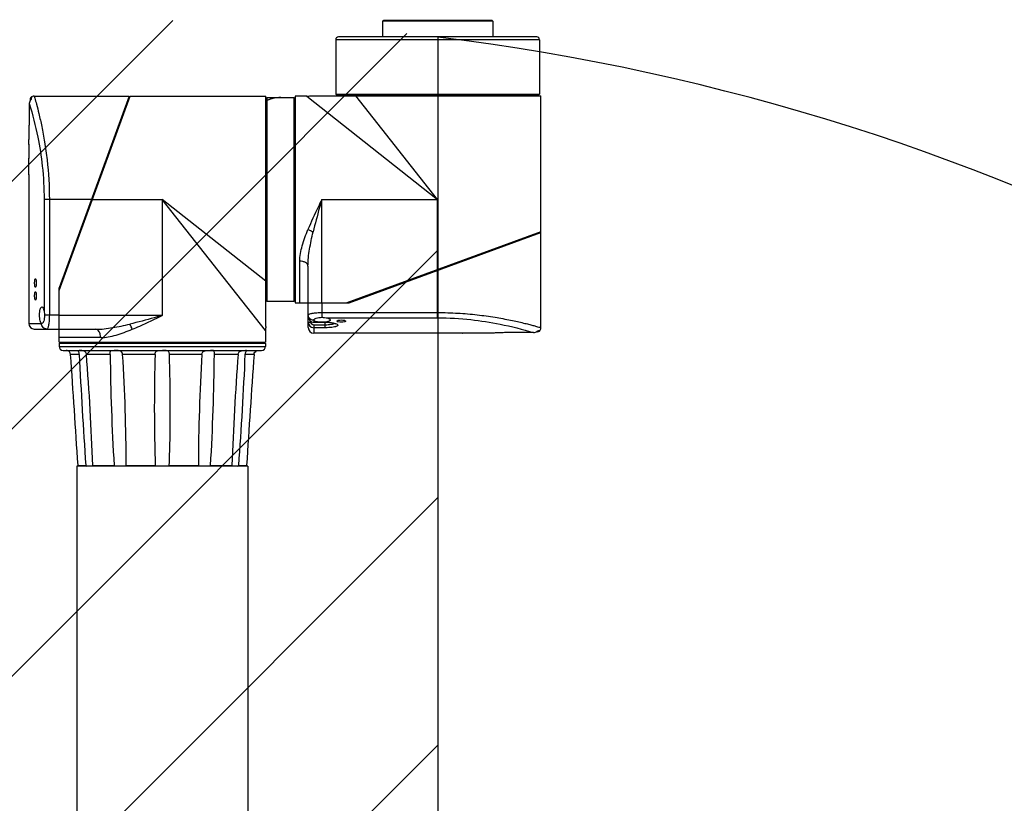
# Model space of a CAD drawing. Header units: millimetres. Extents: x 32 to 6688, y 67 to 4720.
# Tile 13 of 29: x 1888 to 2246, y 2133 to 2418. Entities that reach past the tile are written whole.
import ezdxf

# ---------------------------------------------------------------- set-up
doc = ezdxf.new("R2010")
doc.units = ezdxf.units.MM
for name, color, linetype in [('ARM2_ABL168', 7, 'Continuous'), ('COVER_S_PBL155', 7, 'Continuous'), ('COVER_S_PBL163', 7, 'Continuous'), ('FLANGE_E_PBL170', 7, 'Continuous'), ('FLANGE_J5_PBL169', 7, 'Continuous'), ('HOLDER_S_PBL164', 7, 'Continuous'), ('HOLDER_S_PBL176', 7, 'Continuous'), ('MODULE_S_ABL154', 7, 'Continuous'), ('MODULE_S_ABL162', 7, 'Continuous'), ('new_view_15_VBL148', 7, 'Continuous'), ('PIPE2_PBL182', 7, 'Continuous'), ('RING_S_PBL183', 7, 'Continuous')]:
    doc.layers.add(name, color=color, linetype=linetype)

# ---------------------------------------------------------------- blocks, each defined once
blk = doc.blocks.new('COVER_S_PBL155', base_point=(658.51, 1653.25))
at = {"layer": 'COVER_S_PBL155', "color": 7}
for p, q in [((642.26, 1695.49), (676.76, 1695.49)), ((676.76, 1695.5), (651.26, 1625.89)), ((640.46, 1692.82), (640.46, 1684.99)), ((640.76, 1694.36), (640.76, 1693.88)), ((640.26, 1678.03), (640.26, 1677.99)), ((640.26, 1677.99), (640.26, 1672.99)), ((640.26, 1672.99), (640.26, 1672.9)), ((640.26, 1667.09), (640.26, 1666.99)), ((640.26, 1667.09), (640.26, 1666.99)), ((640.26, 1666.99), (640.26, 1612.99)), ((651.26, 1614.49), (651.26, 1625.89)), ((645.03, 1612.99), (644.97, 1613)), ((642.26, 1610.99), (651.26, 1610.99))]:
    blk.add_line(p, q, dxfattribs=at)
at = {"layer": 'COVER_S_PBL155', "color": 2}
for p, q in [((645.82, 1657.99), (645.82, 1617.49)), ((663.02, 1657.99), (645.82, 1657.99)), ((647.73, 1657.99), (647.73, 1615.99)), ((640.26, 1612.99), (644.9, 1612.99)), ((651.26, 1615.99), (645.99, 1615.99))]:
    blk.add_line(p, q, dxfattribs=at)
at = {"layer": 'COVER_S_PBL155', "color": 7}
for points in [[(641.26, 1695.23), (641.15, 1695.15), (640.94, 1694.94), (640.81, 1694.66), (640.76, 1694.36)], [(642.26, 1695.49), (641.85, 1695.45), (641.31, 1695.26), (641.26, 1695.23)]]:
    blk.add_lwpolyline(points, dxfattribs=at)
for centre, radius, start, end in [((642.45, 1692.86), 1.98, 134.2954, 137.9221), ((520.26, 1669.99), 120.04, 0.0002, 1.4323), ((642.26, 1612.99), 2, 180, 270)]:
    blk.add_arc(centre, radius, start, end, dxfattribs=at)
at = {"layer": 'COVER_S_PBL155', "color": 2}
for centre, radius, start, end in [((644.9, 1613.24), 0.248, 270.0743, 275.0645), ((646.96, 1612.99), 2.06, 180.0001, 180.4701)]:
    blk.add_arc(centre, radius, start, end, dxfattribs=at)
for points, knots in [([(641.26, 1695.23), (641.26, 1695.22), (641.26, 1695.2), (641.24, 1695.16), (641.23, 1695.09), (641.21, 1694.99), (641.18, 1694.86), (641.14, 1694.62), (641.1, 1694.42), (641.07, 1694.28)], [0, 0, 0, 0, 0.015535, 0.060115, 0.134208, 0.239266, 0.376721, 0.547586, 1, 1, 1, 1]), ([(642.26, 1695.49), (642.33, 1695.25), (642.59, 1694.29), (643.18, 1692.19), (644.03, 1688.77), (645.06, 1684.19), (646.09, 1678.61), (647.32, 1669.79), (647.73, 1662.8), (647.73, 1657.99)], [0, 0, 0, 0, 0.019885, 0.07841, 0.172471, 0.297679, 0.448936, 0.620664, 1, 1, 1, 1]), ([(640.46, 1692.82), (641.67, 1688.81), (643.58, 1681.3), (645.4, 1669.64), (645.82, 1662.04), (645.82, 1657.99)], [0, 0, 0, 0, 0.355025, 0.6571, 1, 1, 1, 1]), ([(646.82, 1610.99), (646.57, 1610.99), (646.07, 1611.1), (645.43, 1611.54), (645.01, 1612.2), (644.9, 1612.72), (644.9, 1612.98)], [0, 0, 0, 0, 0.245447, 0.493519, 0.745386, 1, 1, 1, 1]), ([(647.73, 1615.99), (647.73, 1615.35), (647.68, 1614.16), (647.51, 1612.62), (647.27, 1611.6), (647.04, 1611.12), (646.89, 1610.99), (646.82, 1610.99)], [0, 0, 0, 0, 0.370978, 0.685645, 0.900141, 0.962847, 1, 1, 1, 1])]:
    blk.add_open_spline(points, degree=3, knots=knots, dxfattribs=at)
at = {"layer": 'COVER_S_PBL155', "color": 7}
for points in [[(640.61, 1693.59), (640.52, 1693.35), (640.46, 1693.08), (640.46, 1692.82)], [(640.99, 1694.19), (640.83, 1694.01), (640.7, 1693.81), (640.61, 1693.59)]]:
    blk.add_open_spline(points, degree=3, dxfattribs=at)
for points, knots in [([(640.26, 1677.99), (640.24, 1677.82), (640.31, 1678.76), (640.32, 1679.17), (640.39, 1680.58), (640.44, 1682.42), (640.46, 1684.1), (640.46, 1684.99)], [0, 0, 0, 0, 0.076215, 0.168696, 0.293087, 0.617447, 1, 1, 1, 1]), ([(640.26, 1666.99), (640.27, 1667.07), (640.26, 1667.36), (640.29, 1667.98), (640.29, 1668.9), (640.3, 1669.61), (640.3, 1669.99)], [0, 0, 0, 0, 0.076144, 0.29291, 0.617307, 1, 1, 1, 1]), ([(642.39, 1627.69), (642.39, 1627.89), (642.4, 1628.24), (642.46, 1628.72), (642.52, 1629.02), (642.63, 1629.19), (642.68, 1629.19)], [0, 0, 0, 0, 0.369755, 0.68321, 0.897619, 1, 1, 1, 1]), ([(642.68, 1626.19), (642.63, 1626.19), (642.52, 1626.37), (642.46, 1626.67), (642.4, 1627.15), (642.39, 1627.5), (642.39, 1627.69)], [0, 0, 0, 0, 0.102382, 0.31679, 0.630245, 1, 1, 1, 1]), ([(642.68, 1629.19), (642.74, 1629.19), (642.85, 1629.02), (642.92, 1628.72), (642.99, 1628.24), (643, 1627.89), (643, 1627.69)], [0, 0, 0, 0, 0.103383, 0.31819, 0.631085, 1, 1, 1, 1]), ([(643, 1627.69), (643, 1627.5), (642.99, 1627.15), (642.92, 1626.67), (642.85, 1626.37), (642.74, 1626.19), (642.68, 1626.19)], [0, 0, 0, 0, 0.368913, 0.681808, 0.896616, 1, 1, 1, 1]), ([(642.39, 1622.99), (642.39, 1623.19), (642.4, 1623.54), (642.46, 1624.02), (642.52, 1624.32), (642.63, 1624.49), (642.68, 1624.49)], [0, 0, 0, 0, 0.369755, 0.68321, 0.897619, 1, 1, 1, 1]), ([(642.68, 1624.49), (642.74, 1624.49), (642.85, 1624.32), (642.92, 1624.02), (642.99, 1623.54), (643, 1623.19), (643, 1622.99)], [0, 0, 0, 0, 0.103383, 0.31819, 0.631085, 1, 1, 1, 1]), ([(642.68, 1621.49), (642.63, 1621.49), (642.52, 1621.67), (642.46, 1621.97), (642.4, 1622.45), (642.39, 1622.8), (642.39, 1622.99)], [0, 0, 0, 0, 0.102382, 0.31679, 0.630245, 1, 1, 1, 1]), ([(643, 1622.99), (643, 1622.8), (642.99, 1622.45), (642.92, 1621.97), (642.85, 1621.67), (642.74, 1621.49), (642.68, 1621.49)], [0, 0, 0, 0, 0.368913, 0.681808, 0.896616, 1, 1, 1, 1]), ([(644.2, 1615.99), (644.2, 1616.38), (644.24, 1617.11), (644.37, 1617.95), (644.55, 1618.48), (644.7, 1618.8), (644.9, 1618.99), (645.03, 1618.99)], [0, 0, 0, 0, 0.360277, 0.66585, 0.785509, 0.879751, 1, 1, 1, 1]), ([(645.03, 1618.99), (645.23, 1618.99), (645.5, 1618.61), (645.69, 1618.09), (645.78, 1617.7), (645.82, 1617.49)], [0, 0, 0, 0, 0.338756, 0.6312, 1, 1, 1, 1]), ([(645.82, 1617.49), (645.84, 1617.37), (645.93, 1616.88), (645.99, 1616.38), (645.99, 1615.99)], [0, 0, 0, 0, 0.235411, 1, 1, 1, 1]), ([(644.97, 1613), (644.83, 1613.04), (644.58, 1613.36), (644.28, 1614.36), (644.2, 1615.3), (644.2, 1615.99)], [0, 0, 0, 0, 0.129193, 0.348262, 1, 1, 1, 1]), ([(645.99, 1615.99), (645.99, 1615.6), (645.94, 1614.88), (645.77, 1614.04), (645.56, 1613.5), (645.38, 1613.19), (645.17, 1612.99), (645.03, 1612.99)], [0, 0, 0, 0, 0.356905, 0.660298, 0.780317, 0.876063, 1, 1, 1, 1])]:
    blk.add_open_spline(points, degree=3, knots=knots, dxfattribs=at)
at = {"layer": 'COVER_S_PBL155', "color": 2}
blk.add_open_spline([(644.97, 1613), (644.95, 1613), (644.94, 1613), (644.92, 1613)], degree=3, dxfattribs=at)
blk = doc.blocks.new('HOLDER_S_PBL176', base_point=(688.81, 1650.84))
at = {"layer": 'HOLDER_S_PBL176', "color": 7}
for p, q in [((651.26, 1624.99), (677.06, 1695.49)), ((677.06, 1695.49), (726.36, 1695.49)), ((726.36, 1611.91), (726.36, 1695.49)), ((676.03, 1693.49), (676.33, 1693.49)), ((651.26, 1606.19), (651.26, 1624.99)), ((651.26, 1610.89), (664.59, 1610.89)), ((726.26, 1610.49), (726.26, 1606.19)), ((651.26, 1606.19), (726.26, 1606.19))]:
    blk.add_line(p, q, dxfattribs=at)
at = {"layer": 'HOLDER_S_PBL176', "color": 2}
for p, q in [((663.02, 1657.99), (688.76, 1657.99)), ((688.76, 1657.99), (688.76, 1615.89)), ((726.26, 1610.49), (688.76, 1657.99)), ((726.36, 1628.31), (688.76, 1657.99)), ((688.76, 1615.89), (651.26, 1615.89)), ((666.38, 1607.89), (651.26, 1607.9))]:
    blk.add_line(p, q, dxfattribs=at)
at = {"layer": 'HOLDER_S_PBL176', "color": 7}
blk.add_arc((736.27, 1610.49), 10.01, 171.8955, 179.9942, dxfattribs=at)
at = {"layer": 'HOLDER_S_PBL176', "color": 2}
for points, knots in [([(664.59, 1610.89), (666.64, 1610.89), (670.81, 1611.4), (674.89, 1612.28), (676.97, 1612.77)], [0, 0, 0, 0, 0.489936, 1, 1, 1, 1]), ([(688.76, 1615.89), (687.78, 1615.62), (683.86, 1614.53), (679.93, 1613.47), (676.97, 1612.77)], [0, 0, 0, 0, 0.251279, 1, 1, 1, 1]), ([(677.84, 1610.89), (677.78, 1611.07), (677.54, 1611.71), (677.24, 1612.34), (676.97, 1612.77)], [0, 0, 0, 0, 0.263076, 1, 1, 1, 1]), ([(677.84, 1610.89), (678.75, 1611.27), (682.43, 1612.85), (686.04, 1614.59), (688.76, 1615.89)], [0, 0, 0, 0, 0.245874, 1, 1, 1, 1]), ([(666.38, 1607.89), (666.38, 1608.28), (666.3, 1609.02), (665.94, 1609.99), (665.37, 1610.69), (664.83, 1610.89), (664.59, 1610.89)], [0, 0, 0, 0, 0.304409, 0.580241, 0.809815, 1, 1, 1, 1]), ([(666.38, 1607.89), (667.3, 1607.89), (669.2, 1608.1), (673.06, 1609.03), (675.92, 1610.11), (677.84, 1610.89)], [0, 0, 0, 0, 0.231676, 0.477405, 1, 1, 1, 1])]:
    blk.add_open_spline(points, degree=3, knots=knots, dxfattribs=at)
blk = doc.blocks.new('MODULE_S_ABL154', base_point=(683.31, 1650.85))
at = {"layer": 'COVER_S_PBL155'}
blk.add_blockref('COVER_S_PBL155', (658.51, 1653.25), dxfattribs=at)
at = {"layer": 'HOLDER_S_PBL176'}
blk.add_blockref('HOLDER_S_PBL176', (688.81, 1650.84), dxfattribs=at)
blk = doc.blocks.new('COVER_S_PBL163', base_point=(784.02, 1627.75))
at = {"layer": 'COVER_S_PBL163', "color": 7}
for p, q in [((756.66, 1620.49), (826.26, 1646)), ((826.26, 1611.49), (826.26, 1645.99)), ((741.76, 1611.49), (741.76, 1620.49)), ((745.26, 1620.49), (756.66, 1620.49)), ((743.77, 1614.2), (743.76, 1614.27)), ((743.76, 1613.44), (747.96, 1613.44)), ((797.76, 1609.49), (743.76, 1609.49)), ((797.76, 1609.49), (797.86, 1609.5)), ((803.66, 1609.5), (803.76, 1609.49)), ((803.67, 1609.5), (803.76, 1609.49)), ((808.76, 1609.49), (803.76, 1609.49)), ((808.76, 1609.49), (808.8, 1609.5)), ((823.59, 1609.7), (815.76, 1609.7)), ((825.13, 1609.99), (824.64, 1609.99))]:
    blk.add_line(p, q, dxfattribs=at)
at = {"layer": 'COVER_S_PBL163', "color": 2}
for p, q in [((788.76, 1615.05), (788.76, 1632.26)), ((746.76, 1615.23), (746.76, 1620.49)), ((746.76, 1616.96), (788.76, 1616.96)), ((741.76, 1613.45), (742.76, 1613.45)), ((742.76, 1613.73), (742.76, 1613.45)), ((743.76, 1614.14), (743.76, 1613.44)), ((743.76, 1613.48), (745.81, 1613.48)), ((747.71, 1613.48), (747.96, 1613.48)), ((747.96, 1611.45), (747.96, 1613.48)), ((748.25, 1615.05), (788.76, 1615.05)), ((743.76, 1612.43), (743.76, 1609.49)), ((747.96, 1612.43), (743.76, 1612.43)), ((747.96, 1611.45), (743.76, 1611.45))]:
    blk.add_line(p, q, dxfattribs=at)
at = {"layer": 'COVER_S_PBL163', "color": 7}
for points in [[(741.76, 1615.48), (741.78, 1615.17), (741.92, 1614.67), (742.18, 1614.23), (742.55, 1613.86), (742.99, 1613.6), (743.47, 1613.47), (743.76, 1613.44)], [(747.96, 1613.44), (748.69, 1613.43), (749.6, 1613.36), (750.4, 1613.24), (751.01, 1613.1), (751.4, 1612.98), (751.6, 1612.89), (751.63, 1612.87)], [(825.13, 1609.99), (825.43, 1610.04), (825.7, 1610.18), (825.92, 1610.39), (825.99, 1610.49)], [(825.99, 1610.49), (826.02, 1610.55), (826.22, 1611.08), (826.26, 1611.49)]]:
    blk.add_lwpolyline(points, dxfattribs=at)
at = {"layer": 'COVER_S_PBL163', "color": 2}
for centre, radius, start, end in [((743.76, 1615.48), 2, 179.9825, 269.9761), ((743.76, 1613.45), 2, 179.9957, 269.9925), ((743.76, 1616.19), 2.06, 269.5475, 269.9999), ((750.2, 1608.91), 4.33, 69.8881, 70.7773)]:
    blk.add_arc(centre, radius, start, end, dxfattribs=at)
at = {"layer": 'COVER_S_PBL163', "color": 7}
for centre, radius, start, end in [((743.76, 1611.49), 2, 180, 270), ((800.76, 1489.49), 120.04, 90.0002, 91.4323), ((823.63, 1611.69), 1.98, 312.078, 315.7043)]:
    blk.add_arc(centre, radius, start, end, dxfattribs=at)
at = {"layer": 'COVER_S_PBL163', "color": 2}
for points, knots in [([(741.76, 1616.06), (741.76, 1616.12), (741.88, 1616.28), (742.37, 1616.51), (743.38, 1616.74), (744.93, 1616.92), (746.12, 1616.96), (746.76, 1616.96)], [0, 0, 0, 0, 0.037151, 0.09985, 0.314351, 0.629026, 1, 1, 1, 1]), ([(788.76, 1616.96), (791.21, 1616.96), (796.02, 1616.82), (802.98, 1616.22), (809.37, 1615.33), (814.22, 1614.43), (817.65, 1613.69), (819.82, 1613.19), (821.71, 1612.72), (823.27, 1612.32), (824.53, 1611.98), (825.31, 1611.76), (825.85, 1611.61), (825.99, 1611.57), (826.32, 1611.47), (826.26, 1611.49)], [0, 0, 0, 0, 0.193425, 0.379421, 0.551117, 0.702351, 0.768536, 0.827548, 0.878764, 0.9216, 0.955533, 0.980118, 0.988792, 0.995012, 1, 1, 1, 1]), ([(743.74, 1614.14), (743.49, 1614.14), (742.97, 1614.24), (742.31, 1614.67), (741.86, 1615.3), (741.76, 1615.81), (741.76, 1616.06)], [0, 0, 0, 0, 0.254544, 0.506373, 0.754489, 1, 1, 1, 1]), ([(743.76, 1612.43), (743.5, 1612.43), (742.97, 1612.66), (742.76, 1613.19), (742.76, 1613.45)], [0, 0, 0, 0, 0.499592, 1, 1, 1, 1]), ([(747.96, 1613.48), (748.65, 1613.48), (749.89, 1613.4), (751.11, 1613.17), (751.62, 1612.99)], [0, 0, 0, 0, 0.560724, 1, 1, 1, 1]), ([(751.26, 1613.03), (751.12, 1612.91), (750.7, 1612.74), (749.59, 1612.49), (748.64, 1612.43), (747.96, 1612.43)], [0, 0, 0, 0, 0.163766, 0.396179, 1, 1, 1, 1]), ([(751.69, 1612.97), (751.87, 1612.9), (752.12, 1612.79), (752.37, 1612.59), (752.46, 1612.44), (752.46, 1612.29), (752.36, 1612.15), (752.19, 1612.03), (751.94, 1611.91), (751.63, 1611.81), (751.08, 1611.68), (750.26, 1611.56), (749.16, 1611.47), (748.37, 1611.45), (747.96, 1611.45)], [0, 0, 0, 0, 0.103332, 0.139101, 0.166272, 0.189678, 0.21663, 0.252267, 0.29861, 0.356127, 0.424582, 0.59087, 0.787364, 1, 1, 1, 1]), ([(788.76, 1615.05), (792.8, 1615.05), (800.41, 1614.63), (812.06, 1612.81), (819.58, 1610.9), (823.59, 1609.7)], [0, 0, 0, 0, 0.3429, 0.644974, 1, 1, 1, 1]), ([(825.04, 1610.31), (825.18, 1610.34), (825.38, 1610.37), (825.62, 1610.42), (825.76, 1610.45), (825.85, 1610.46), (825.93, 1610.49), (825.96, 1610.48), (825.99, 1610.5), (825.99, 1610.49)], [0, 0, 0, 0, 0.452428, 0.622623, 0.76004, 0.866147, 0.941344, 0.985823, 1, 1, 1, 1])]:
    blk.add_open_spline(points, degree=3, knots=knots, dxfattribs=at)
at = {"layer": 'COVER_S_PBL163', "color": 7}
for points, knots in [([(743.76, 1614.27), (743.76, 1614.4), (743.95, 1614.61), (744.27, 1614.79), (744.8, 1615), (745.64, 1615.18), (746.37, 1615.23), (746.76, 1615.23)], [0, 0, 0, 0, 0.123919, 0.219665, 0.339694, 0.64311, 1, 1, 1, 1]), ([(745.81, 1613.48), (745.32, 1613.52), (744.68, 1613.62), (743.99, 1613.9), (743.79, 1614.1), (743.77, 1614.2)], [0, 0, 0, 0, 0.650706, 0.86335, 1, 1, 1, 1]), ([(746.76, 1613.45), (746.52, 1613.45), (746.2, 1613.45), (745.88, 1613.47), (745.81, 1613.48)], [0, 0, 0, 0, 0.755742, 1, 1, 1, 1]), ([(746.76, 1615.23), (746.89, 1615.23), (747.39, 1615.21), (747.89, 1615.12), (748.25, 1615.05)], [0, 0, 0, 0, 0.260756, 1, 1, 1, 1]), ([(747.71, 1613.48), (747.64, 1613.47), (747.32, 1613.45), (747, 1613.45), (746.76, 1613.45)], [0, 0, 0, 0, 0.244258, 1, 1, 1, 1]), ([(749.76, 1614.27), (749.76, 1614.17), (749.65, 1614.01), (749.43, 1613.87), (749.08, 1613.71), (748.5, 1613.57), (747.99, 1613.5), (747.71, 1613.48)], [0, 0, 0, 0, 0.128667, 0.220665, 0.335399, 0.631183, 1, 1, 1, 1]), ([(748.25, 1615.05), (748.47, 1615.02), (748.85, 1614.92), (749.37, 1614.73), (749.76, 1614.46), (749.76, 1614.27)], [0, 0, 0, 0, 0.368796, 0.661229, 1, 1, 1, 1]), ([(752.19, 1613.84), (752.19, 1613.91), (752.35, 1614.06), (752.87, 1614.23), (753.38, 1614.29), (753.76, 1614.29)], [0, 0, 0, 0, 0.119084, 0.333763, 1, 1, 1, 1]), ([(753.76, 1613.42), (753.38, 1613.42), (752.94, 1613.44), (752.46, 1613.6), (752.29, 1613.67), (752.19, 1613.77), (752.19, 1613.84)], [0, 0, 0, 0, 0.6676, 0.787748, 0.882103, 1, 1, 1, 1]), ([(753.76, 1614.29), (754.14, 1614.29), (754.65, 1614.23), (755.17, 1614.06), (755.33, 1613.91), (755.33, 1613.84)], [0, 0, 0, 0, 0.666244, 0.880911, 1, 1, 1, 1]), ([(755.33, 1613.84), (755.33, 1613.77), (755.22, 1613.67), (755.06, 1613.6), (754.58, 1613.44), (754.14, 1613.42), (753.76, 1613.42)], [0, 0, 0, 0, 0.117889, 0.212245, 0.3324, 1, 1, 1, 1]), ([(803.76, 1609.49), (803.68, 1609.5), (803.39, 1609.5), (802.77, 1609.52), (801.85, 1609.53), (801.14, 1609.53), (800.76, 1609.53)], [0, 0, 0, 0, 0.076144, 0.29291, 0.617307, 1, 1, 1, 1]), ([(815.76, 1609.7), (814.87, 1609.7), (813.22, 1609.68), (811.06, 1609.62), (809.62, 1609.54), (808.94, 1609.51), (808.76, 1609.49)], [0, 0, 0, 0, 0.382551, 0.706911, 0.923785, 1, 1, 1, 1])]:
    blk.add_open_spline(points, degree=3, knots=knots, dxfattribs=at)
at = {"layer": 'COVER_S_PBL163', "color": 2}
blk.add_open_spline([(743.76, 1614.14), (743.76, 1614.16), (743.76, 1614.18), (743.77, 1614.2)], degree=3, dxfattribs=at)
at = {"layer": 'COVER_S_PBL163', "color": 7}
for points in [[(823.59, 1609.7), (823.85, 1609.7), (824.11, 1609.75), (824.35, 1609.85)], [(824.35, 1609.85), (824.57, 1609.94), (824.78, 1610.06), (824.95, 1610.22)]]:
    blk.add_open_spline(points, degree=3, dxfattribs=at)
blk = doc.blocks.new('HOLDER_S_PBL164', base_point=(781.61, 1658.04))
at = {"layer": 'HOLDER_S_PBL164', "color": 7}
for p, q in [((736.96, 1695.49), (736.96, 1620.49)), ((741.26, 1695.49), (736.96, 1695.49)), ((742.67, 1695.59), (826.26, 1695.59)), ((826.26, 1646.29), (826.26, 1695.59)), ((826.26, 1646.29), (755.76, 1620.49)), ((824.26, 1645.26), (824.26, 1645.56)), ((741.66, 1633.83), (741.66, 1620.49)), ((736.96, 1620.49), (755.76, 1620.49))]:
    blk.add_line(p, q, dxfattribs=at)
at = {"layer": 'HOLDER_S_PBL164', "color": 2}
for p, q in [((741.26, 1695.49), (788.76, 1657.99)), ((788.76, 1657.99), (759.08, 1695.59)), ((746.66, 1620.49), (746.66, 1657.99)), ((746.66, 1657.99), (788.76, 1657.99)), ((788.76, 1632.26), (788.76, 1657.99)), ((738.66, 1620.49), (738.66, 1635.62))]:
    blk.add_line(p, q, dxfattribs=at)
at = {"layer": 'HOLDER_S_PBL164', "color": 7}
blk.add_arc((741.26, 1705.51), 10.01, 270.0058, 278.1045, dxfattribs=at)
at = {"layer": 'HOLDER_S_PBL164', "color": 2}
for points, knots in [([(746.66, 1657.99), (746.22, 1657.08), (744.49, 1653.47), (742.8, 1649.84), (741.66, 1647.08)], [0, 0, 0, 0, 0.252891, 1, 1, 1, 1]), ([(746.66, 1657.99), (746.39, 1657.01), (745.3, 1653.09), (744.24, 1649.16), (743.53, 1646.2)], [0, 0, 0, 0, 0.251281, 1, 1, 1, 1]), ([(738.66, 1635.62), (738.66, 1636.54), (738.87, 1638.43), (739.8, 1642.29), (740.87, 1645.16), (741.66, 1647.08)], [0, 0, 0, 0, 0.231628, 0.477363, 1, 1, 1, 1]), ([(741.66, 1647.08), (741.83, 1647.02), (742.48, 1646.77), (743.1, 1646.47), (743.53, 1646.2)], [0, 0, 0, 0, 0.263071, 1, 1, 1, 1]), ([(741.66, 1633.83), (741.66, 1635.88), (742.16, 1640.05), (743.04, 1644.13), (743.53, 1646.2)], [0, 0, 0, 0, 0.489992, 1, 1, 1, 1]), ([(741.66, 1633.83), (741.66, 1634.07), (741.46, 1634.6), (740.75, 1635.17), (739.78, 1635.54), (739.05, 1635.62), (738.66, 1635.62)], [0, 0, 0, 0, 0.19013, 0.419649, 0.695512, 1, 1, 1, 1])]:
    blk.add_open_spline(points, degree=3, knots=knots, dxfattribs=at)
blk = doc.blocks.new('MODULE_S_ABL162', base_point=(781.62, 1652.54))
at = {"layer": 'COVER_S_PBL163'}
blk.add_blockref('COVER_S_PBL163', (784.02, 1627.75), dxfattribs=at)
at = {"layer": 'HOLDER_S_PBL164'}
blk.add_blockref('HOLDER_S_PBL164', (781.61, 1658.04), dxfattribs=at)
blk = doc.blocks.new('FLANGE_J5_PBL169', base_point=(688.76, 1583.69))
at = {"layer": 'FLANGE_J5_PBL169', "color": 7}
for p, q in [((651.76, 1606.19), (651.26, 1605.69)), ((651.26, 1605.69), (651.26, 1604.69)), ((726.26, 1605.69), (651.26, 1605.69)), ((725.76, 1606.19), (726.26, 1605.69)), ((726.26, 1605.69), (726.26, 1604.69)), ((652.76, 1603.19), (724.76, 1603.19)), ((658.15, 1561.49), (660.97, 1561.49)), ((663.52, 1561.49), (671.25, 1561.49)), ((675.66, 1561.43), (675.66, 1561.49)), ((675.66, 1561.49), (686.21, 1561.49)), ((691.31, 1561.49), (701.86, 1561.49)), ((701.86, 1561.49), (701.86, 1561.43)), ((706.27, 1561.49), (714, 1561.49)), ((716.55, 1561.49), (719.37, 1561.49))]:
    blk.add_line(p, q, dxfattribs=at)
at = {"layer": 'FLANGE_J5_PBL169', "color": 2}
for p, q in [((651.26, 1604.69), (726.26, 1604.69)), ((658.62, 1601.79), (655.45, 1601.79)), ((669.86, 1601.79), (661.21, 1601.79)), ((686.17, 1601.79), (674.35, 1601.79)), ((703.17, 1601.79), (691.35, 1601.79)), ((716.31, 1601.79), (707.66, 1601.79)), ((722.07, 1601.79), (718.9, 1601.79))]:
    blk.add_line(p, q, dxfattribs=at)
at = {"layer": 'FLANGE_J5_PBL169', "color": 7}
for centre, radius, start, end in [((652.76, 1604.69), 1.5, 180, 270), ((724.76, 1604.69), 1.5, 270, 360), ((-6575.34, 1098.55), 7248.28, 3.661962, 3.981237), ((1231.21, 1583.37), 545.35, 178.0641, 180.0746), ((146.55, 1583.38), 545.11, 359.925, 1.9364), ((7952.86, 1098.55), 7248.28, 176.018763, 176.338038), ((1294.2, 1582.21), 608.34, 179.9572, 181.95124), ((83.06, 1582.21), 608.6, 358.04918, 0.04235), ((601.11, 1502.96), 81.73, 45.4394, 45.7393), ((670.79, 1572.95), 15.09, 229.407, 231.1859), ((675.89, 1566.12), 6.56, 224.8983, 228.719), ((688.78, 1562.93), 2.95, 209.187, 216.1048), ((688.74, 1562.93), 2.95, 323.8947, 330.8129), ((703.91, 1561.43), 2.05, 179.9978, 181.0804), ((703.77, 1561.43), 1.91, 181.0238, 186.9887), ((701.63, 1566.12), 6.56, 311.2806, 315.1015), ((706.73, 1572.95), 15.09, 308.8139, 310.5929), ((776.41, 1502.96), 81.73, 134.2608, 134.5607)]:
    blk.add_arc(centre, radius, start, end, dxfattribs=at)
for points, knots in [([(655.45, 1601.79), (655.43, 1602.1), (655.24, 1602.55), (654.82, 1602.92), (654.51, 1603.08), (654.27, 1603.15), (654.12, 1603.18), (654.03, 1603.19), (653.96, 1603.19), (653.9, 1603.19), (653.88, 1603.2), (653.86, 1603.19), (653.86, 1603.19)], [0, 0, 0, 0, 0.398478, 0.576573, 0.726732, 0.845114, 0.892037, 0.930654, 0.960867, 0.982562, 0.995633, 1, 1, 1, 1]), ([(658.15, 1603.15), (658.15, 1603.19), (658.34, 1603.2), (658.44, 1603.19), (658.54, 1603.19)], [0, 0, 0, 0, 0.269402, 1, 1, 1, 1]), ([(658.62, 1601.79), (658.61, 1601.98), (658.56, 1602.32), (658.38, 1602.74), (658.25, 1602.99), (658.15, 1603.11), (658.15, 1603.15)], [0, 0, 0, 0, 0.388948, 0.707111, 0.910969, 1, 1, 1, 1]), ([(661.21, 1601.79), (661.2, 1601.95), (661.11, 1602.27), (660.72, 1602.79), (660.01, 1603.12), (659.22, 1603.2), (658.74, 1603.19), (658.54, 1603.19)], [0, 0, 0, 0, 0.14437, 0.288763, 0.568855, 0.815868, 1, 1, 1, 1]), ([(669.86, 1602.33), (669.86, 1602.44), (669.86, 1602.63), (669.9, 1602.88), (670.01, 1603.06), (670.19, 1603.15), (670.41, 1603.18), (670.79, 1603.2), (671.09, 1603.19), (671.31, 1603.19)], [0, 0, 0, 0, 0.156828, 0.27468, 0.364256, 0.45244, 0.558175, 0.685852, 1, 1, 1, 1]), ([(669.86, 1601.79), (669.86, 1601.84), (669.86, 1602.02), (669.86, 1602.2), (669.86, 1602.33)], [0, 0, 0, 0, 0.261025, 1, 1, 1, 1]), ([(674.35, 1601.79), (674.33, 1602.1), (674.08, 1602.74), (673.16, 1603.14), (672.23, 1603.2), (671.61, 1603.19), (671.31, 1603.19)], [0, 0, 0, 0, 0.249101, 0.497694, 0.756772, 1, 1, 1, 1]), ([(686.17, 1601.79), (686.18, 1601.94), (686.2, 1602.21), (686.32, 1602.58), (686.53, 1602.87), (686.83, 1603.05), (687.18, 1603.14), (687.7, 1603.19), (688.11, 1603.19), (688.39, 1603.19)], [0, 0, 0, 0, 0.139292, 0.265157, 0.376781, 0.484878, 0.600088, 0.725541, 1, 1, 1, 1]), ([(691.35, 1601.79), (691.34, 1601.95), (691.31, 1602.24), (691.17, 1602.64), (690.91, 1602.94), (690.56, 1603.09), (690.16, 1603.17), (689.57, 1603.2), (689.11, 1603.19), (688.79, 1603.19)], [0, 0, 0, 0, 0.137016, 0.258961, 0.367147, 0.475489, 0.593675, 0.722527, 1, 1, 1, 1]), ([(703.17, 1601.79), (703.19, 1602.1), (703.44, 1602.74), (704.36, 1603.14), (705.29, 1603.2), (705.91, 1603.19), (706.21, 1603.19)], [0, 0, 0, 0, 0.249101, 0.497694, 0.756772, 1, 1, 1, 1]), ([(707.66, 1602.33), (707.66, 1602.44), (707.66, 1602.63), (707.62, 1602.88), (707.51, 1603.06), (707.33, 1603.15), (707.11, 1603.18), (706.73, 1603.2), (706.43, 1603.19), (706.21, 1603.19)], [0, 0, 0, 0, 0.156828, 0.27468, 0.364256, 0.45244, 0.558175, 0.685852, 1, 1, 1, 1]), ([(707.66, 1601.79), (707.66, 1601.84), (707.66, 1602.02), (707.66, 1602.2), (707.66, 1602.33)], [0, 0, 0, 0, 0.261025, 1, 1, 1, 1]), ([(716.31, 1601.79), (716.32, 1601.95), (716.41, 1602.27), (716.8, 1602.79), (717.51, 1603.12), (718.3, 1603.2), (718.78, 1603.19), (718.98, 1603.19)], [0, 0, 0, 0, 0.14437, 0.288763, 0.568855, 0.815868, 1, 1, 1, 1]), ([(718.9, 1601.79), (718.91, 1601.98), (718.96, 1602.32), (719.14, 1602.74), (719.27, 1602.99), (719.37, 1603.11), (719.37, 1603.15)], [0, 0, 0, 0, 0.388948, 0.707111, 0.910969, 1, 1, 1, 1]), ([(719.37, 1603.15), (719.37, 1603.19), (719.18, 1603.2), (719.08, 1603.19), (718.98, 1603.19)], [0, 0, 0, 0, 0.269402, 1, 1, 1, 1]), ([(722.07, 1601.79), (722.09, 1602.09), (722.31, 1602.64), (722.96, 1603.1), (723.44, 1603.19), (723.66, 1603.19)], [0, 0, 0, 0, 0.390869, 0.713984, 1, 1, 1, 1]), ([(658.62, 1601.79), (658.91, 1595.08), (659.62, 1581.64), (660.48, 1568.21), (660.97, 1561.49)], [0, 0, 0, 0, 0.499756, 1, 1, 1, 1]), ([(663.52, 1561.49), (663.27, 1568.21), (662.61, 1581.66), (661.73, 1595.08), (661.21, 1601.79)], [0, 0, 0, 0, 0.499771, 1, 1, 1, 1]), ([(669.86, 1601.79), (669.89, 1595.08), (670.2, 1581.64), (670.83, 1568.21), (671.25, 1561.49)], [0, 0, 0, 0, 0.499728, 1, 1, 1, 1]), ([(675.66, 1561.49), (675.65, 1568.21), (675.39, 1581.65), (674.79, 1595.09), (674.35, 1601.79)], [0, 0, 0, 0, 0.499798, 1, 1, 1, 1]), ([(703.17, 1601.79), (702.73, 1595.09), (702.13, 1581.65), (701.87, 1568.21), (701.86, 1561.49)], [0, 0, 0, 0, 0.500202, 1, 1, 1, 1]), ([(706.27, 1561.49), (706.69, 1568.21), (707.31, 1581.64), (707.63, 1595.08), (707.66, 1601.79)], [0, 0, 0, 0, 0.500272, 1, 1, 1, 1]), ([(716.31, 1601.79), (715.79, 1595.08), (714.91, 1581.66), (714.25, 1568.21), (714, 1561.49)], [0, 0, 0, 0, 0.500229, 1, 1, 1, 1]), ([(716.55, 1561.49), (717.04, 1568.21), (717.9, 1581.64), (718.61, 1595.08), (718.9, 1601.79)], [0, 0, 0, 0, 0.500244, 1, 1, 1, 1])]:
    blk.add_open_spline(points, degree=3, knots=knots, dxfattribs=at)
for points in [[(663.69, 1561.19), (663.64, 1561.3), (663.58, 1561.4), (663.52, 1561.49)], [(675.65, 1561.19), (675.66, 1561.27), (675.66, 1561.35), (675.66, 1561.43)], [(714, 1561.49), (713.94, 1561.4), (713.88, 1561.3), (713.83, 1561.19)]]:
    blk.add_open_spline(points, degree=3, dxfattribs=at)
blk = doc.blocks.new('PIPE2_PBL182', base_point=(688.76, 1424.34))
at = {"layer": 'PIPE2_PBL182', "color": 7}
for p, q in [((657.76, 1561.19), (657.76, 1287.49)), ((719.76, 1561.19), (657.76, 1561.19)), ((719.76, 1561.19), (719.76, 1287.49)), ((719.76, 1287.49), (657.76, 1287.49))]:
    blk.add_line(p, q, dxfattribs=at)
blk = doc.blocks.new('ARM2_ABL168', base_point=(688.76, 1430.89))
at = {"layer": 'FLANGE_J5_PBL169'}
blk.add_blockref('FLANGE_J5_PBL169', (688.76, 1583.69), dxfattribs=at)
at = {"layer": 'PIPE2_PBL182'}
blk.add_blockref('PIPE2_PBL182', (688.76, 1424.34), dxfattribs=at)
blk = doc.blocks.new('FLANGE_E_PBL170', base_point=(788.76, 1709.54))
at = {"layer": 'FLANGE_E_PBL170', "color": 7}
for p, q in [((768.76, 1722.69), (769.06, 1722.99)), ((768.76, 1722.69), (768.76, 1716.99)), ((808.76, 1722.69), (768.76, 1722.69)), ((808.46, 1722.99), (769.06, 1722.99)), ((808.76, 1722.69), (808.46, 1722.99)), ((808.76, 1722.69), (808.76, 1716.99)), ((824.76, 1716.99), (752.76, 1716.99)), ((751.76, 1715.99), (751.76, 1696.19)), ((825.76, 1715.99), (825.76, 1696.19)), ((751.76, 1696.19), (751.86, 1696.09)), ((751.76, 1696.19), (825.76, 1696.19)), ((751.86, 1696.09), (825.66, 1696.09)), ((825.76, 1696.19), (825.66, 1696.09))]:
    blk.add_line(p, q, dxfattribs=at)
at = {"layer": 'FLANGE_E_PBL170', "color": 2}
blk.add_line((825.76, 1715.99), (751.76, 1715.99), dxfattribs=at)
at = {"layer": 'FLANGE_E_PBL170', "color": 7}
for centre, start, end in [((752.76, 1715.99), 90, 180), ((824.76, 1715.99), 0, 90)]:
    blk.add_arc(centre, 1, start, end, dxfattribs=at)
blk = doc.blocks.new('RING_S_PBL183', base_point=(731.66, 1657.99))
at = {"layer": 'RING_S_PBL183', "color": 7}
for p, q in [((726.66, 1694.99), (726.66, 1620.99)), ((726.66, 1694.99), (731.66, 1694.99)), ((731.83, 1694.99), (736.66, 1694.99)), ((736.66, 1620.99), (736.66, 1694.99)), ((736.66, 1620.99), (726.66, 1620.99))]:
    blk.add_line(p, q, dxfattribs=at)
for centre, start, end in [((731.83, 1682.7), 90.4022, 90.8039), ((731.83, 1682.71), 90, 90.4021)]:
    blk.add_arc(centre, 12.29, start, end, dxfattribs=at)
for centre, major_axis, start_param, end_param in [((731.66, 1657.99), (0, 37), 6.279114, 6.519438), ((711.66, 1657.99), (64.09, 0), 1.332458, 1.334544)]:
    blk.add_ellipse(centre, major_axis=major_axis, ratio=0.57735, start_param=start_param, end_param=end_param, dxfattribs=at)
blk.add_open_spline([(731.66, 1694.99), (731.25, 1694.99), (729.59, 1694.88), (727.95, 1694.44), (726.79, 1693.95)], degree=3, knots=[0, 0, 0, 0, 0.245734, 1, 1, 1, 1], dxfattribs=at)
blk = doc.blocks.new('NEW_VIEW_15_VBL148', base_point=(653.77, 1237.99))
at = {"layer": 'ARM2_ABL168'}
blk.add_blockref('ARM2_ABL168', (688.76, 1430.89), dxfattribs=at)
at = {"layer": 'FLANGE_E_PBL170'}
blk.add_blockref('FLANGE_E_PBL170', (788.76, 1709.54), dxfattribs=at)
at = {"layer": 'MODULE_S_ABL154'}
blk.add_blockref('MODULE_S_ABL154', (683.31, 1650.85), dxfattribs=at)
at = {"layer": 'MODULE_S_ABL162'}
blk.add_blockref('MODULE_S_ABL162', (781.62, 1652.54), dxfattribs=at)
at = {"layer": 'RING_S_PBL183'}
blk.add_blockref('RING_S_PBL183', (731.66, 1657.99), dxfattribs=at)

msp = doc.modelspace()

# ---------------------------------------------------------------- hatches: boundary and pattern name
at = {"ltscale": 1000, "true_color": 0xed4b40}
h = msp.add_hatch(dxfattribs=at)
h.set_pattern_fill('ANSI31', color=13, scale=20)
h.set_pattern_definition([(45, (-9535.49, -2236.78), (-44.90128, 44.90128), [])])
edge = h.paths.add_edge_path()
edge.add_arc((1940, 1592.504), 825, 83.037937, 96.962063)
edge.add_line((1840, 2411.421), (1840, 773.587))
edge.add_arc((1940, 1592.504), 825, 263.037937, 276.962063)
edge.add_line((2040, 773.587), (2040, 2411.421))

# ---------------------------------------------------------------- linework, layer by layer
at = {"ltscale": 1000}
msp.add_line((2040, 2411.421), (2040, 773.587), dxfattribs=at)
msp.add_arc((1940, 1592.504), 825, 276.962063, 83.037937, dxfattribs=at)

# ---------------------------------------------------------------- block references
at = {"layer": 'new_view_15_VBL148'}
msp.add_blockref('NEW_VIEW_15_VBL148', (1905.007, 1932.504), dxfattribs=at)

doc.saveas('drawing.dxf')
